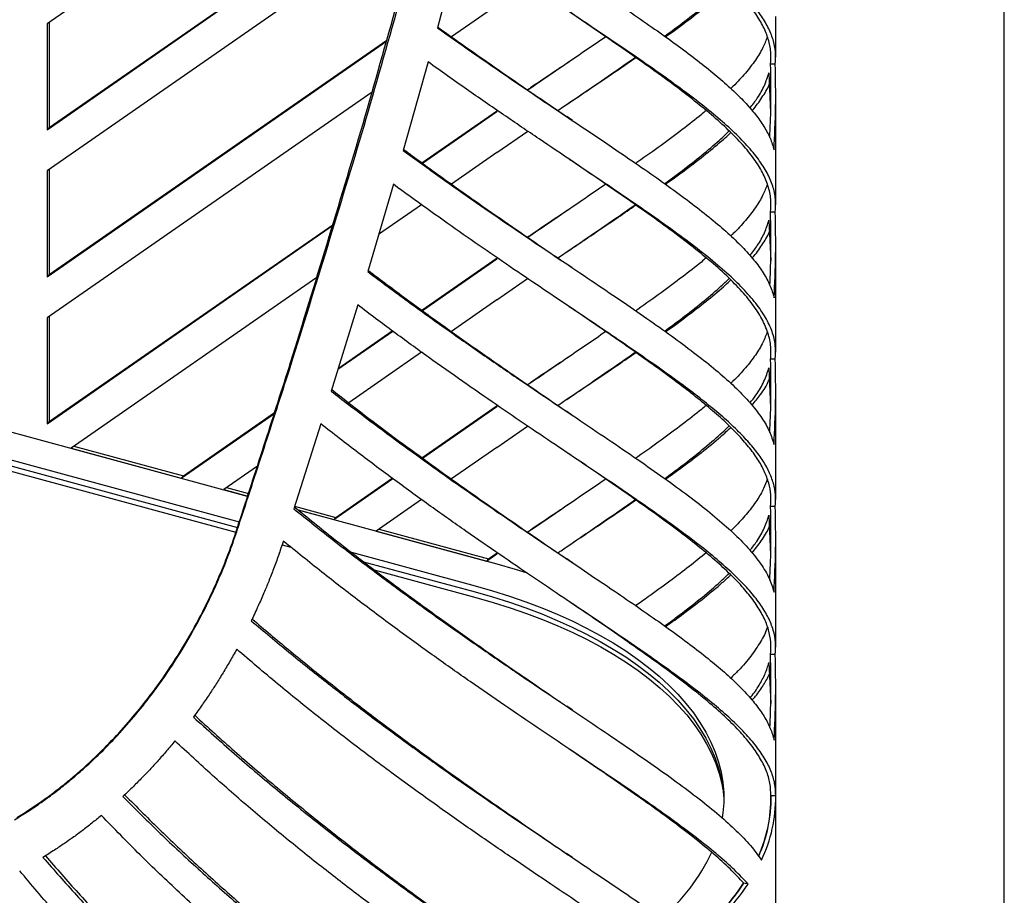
# Model space of a CAD drawing. Header units: millimetres. Extents: x 18 to 3605, y 16 to 2526.
# Tile 13 of 18: x 3190 to 3605, y 862 to 1232. Entities that reach past the tile are written whole.
import ezdxf

# ---------------------------------------------------------------- set-up
doc = ezdxf.new("R2010")
doc.units = ezdxf.units.MM
doc.header["$LTSCALE"] = 9
doc.layers.add('SCHIZZI', color=9, linetype='Continuous')

msp = doc.modelspace()

# ---------------------------------------------------------------- linework, layer by layer
for p, q in [((3380.44, 1354.47), (3201.45, 1230.15)), ((3201.45, 1185.44), (3365.81, 1299.56)), ((3202.38, 1186.35), (3365.89, 1299.88)), ((3359.99, 1278.22), (3201.45, 1168.1)), ((3376.25, 1266.32), (3366.17, 1228.45)), ((3391.23, 1237.87), (3372.18, 1224.64)), ((3201.45, 1230.15), (3201.45, 1185.44)), ((3202.38, 1230.8), (3202.38, 1186.35)), ((3508.96, 1216.01), (3508.96, 1233.27)), ((3201.45, 1123.39), (3344.68, 1222.84)), ((3202.38, 1124.3), (3344.77, 1223.17)), ((3362.22, 1214.03), (3351.73, 1176.65)), ((3506.11, 1209.46), (3506.82, 1192.61)), ((3508.79, 1213.12), (3506.79, 1213.08)), ((3338.6, 1201.31), (3201.45, 1106.05)), ((3508.96, 1183), (3508.96, 1201.21)), ((3420.74, 1196.07), (3423.16, 1197.71)), ((3359.65, 1171.45), (3391.48, 1193.55)), ((3359.84, 1171.32), (3391.23, 1193.11)), ((3391.67, 1193.42), (3391.23, 1193.11)), ((3423.19, 1189.32), (3420.77, 1190.95)), ((3202.38, 1186.35), (3201.45, 1185.44)), ((3391.23, 1175.82), (3404.28, 1184.82)), ((3508.86, 1183), (3508.85, 1173.39)), ((3391.23, 1175.82), (3372.06, 1162.51)), ((3508.85, 1173.39), (3508.83, 1171.05)), ((3201.45, 1168.1), (3201.45, 1123.39)), ((3202.38, 1168.75), (3202.38, 1124.3)), ((3508.96, 1153.78), (3508.96, 1171.05)), ((3347.63, 1162.4), (3336.78, 1125.53)), ((3359.49, 1153.78), (3341.39, 1141.2)), ((3506.11, 1147.23), (3506.84, 1130.03)), ((3508.76, 1150.65), (3506.76, 1150.61)), ((3201.45, 1061.34), (3321.93, 1145)), ((3202.38, 1062.25), (3322.03, 1145.33)), ((3420.74, 1133.84), (3423.16, 1135.48)), ((3508.96, 1120.78), (3508.96, 1137.77)), ((3359.66, 1109.24), (3391.47, 1131.33)), ((3359.84, 1109.1), (3391.23, 1130.9)), ((3391.66, 1131.19), (3391.23, 1130.9)), ((3422.95, 1127.26), (3420.76, 1128.74)), ((3202.38, 1124.3), (3201.45, 1123.39)), ((3315.25, 1123.05), (3211.59, 1051.05)), ((3391.23, 1113.59), (3404.27, 1122.59)), ((3508.86, 1120.78), (3508.85, 1111.17)), ((3286.07, 1030.67), (2992.57, 1110.44)), ((3332.54, 1111.48), (3321.36, 1075.14)), ((3391.23, 1113.59), (3372.07, 1100.28)), ((3508.85, 1111.17), (3508.83, 1108.84)), ((3201.45, 1106.05), (3201.45, 1061.34)), ((3202.38, 1106.7), (3202.38, 1062.25)), ((3508.96, 1091.55), (3508.96, 1108.84)), ((2983.24, 1101.33), (3282.59, 1019.97)), ((2983.24, 1098.76), (3281.81, 1017.61)), ((3324.2, 1084.36), (3347.32, 1100.41)), ((3324.3, 1084.69), (3347.14, 1100.55)), ((2983.56, 1096.46), (3281.13, 1015.58)), ((3359.5, 1091.55), (3328.76, 1070.2)), ((3506.11, 1085), (3506.82, 1068.16)), ((3508.79, 1088.66), (3506.79, 1088.62)), ((3508.96, 1058.55), (3508.96, 1076.76)), ((3420.74, 1071.62), (3423.16, 1073.26)), ((3359.64, 1047.02), (3391.45, 1069.1)), ((3359.83, 1046.88), (3391.23, 1068.69)), ((3391.64, 1068.97), (3391.23, 1068.69)), ((3258.04, 1038.43), (3297.37, 1065.73)), ((3258.98, 1039.34), (3297.48, 1066.07)), ((3422.97, 1065.03), (3420.76, 1066.53)), ((3423.18, 1064.89), (3422.97, 1065.03)), ((3202.38, 1062.25), (3201.45, 1061.34)), ((3317.01, 1061.29), (3305.56, 1025.5)), ((3391.23, 1051.37), (3404.27, 1060.36)), ((3508.86, 1058.55), (3508.85, 1048.95)), ((3212.79, 1051.89), (3258.98, 1039.34)), ((3391.23, 1051.37), (3372.08, 1038.06)), ((3211.59, 1051.05), (3258.04, 1038.43)), ((3508.85, 1048.95), (3508.84, 1046.62)), ((3290.19, 1043.41), (3275.99, 1033.55)), ((3508.96, 1029.33), (3508.96, 1046.62)), ((3258.98, 1039.34), (3258.04, 1038.43)), ((3322.44, 1020.92), (3347.32, 1038.2)), ((3323.37, 1021.83), (3347.13, 1038.33)), ((3275.99, 1033.55), (3286.11, 1030.8)), ((3277.19, 1034.39), (3286.45, 1031.87)), ((3305.91, 1026.58), (3323.37, 1021.83)), ((3359.5, 1029.33), (3340.38, 1016.05)), ((3508.79, 1026.44), (3506.79, 1026.4)), ((3307.27, 1025.05), (3322.44, 1020.92)), ((3391.45, 1002.04), (3307.52, 1024.84)), ((3506.11, 1022.78), (3506.82, 1005.94)), ((3323.37, 1021.83), (3322.44, 1020.92)), ((3340.38, 1016.05), (3386.84, 1003.42)), ((3341.58, 1016.89), (3387.77, 1004.33)), ((3508.96, 996.32), (3508.96, 1014.53)), ((3300.63, 1010.29), (3304.31, 1009.29)), ((3420.74, 1009.39), (3423.01, 1010.93)), ((3423.01, 1010.93), (3423.16, 1011.03)), ((3329.9, 1007.12), (3382.11, 992.93)), ((3386.84, 1003.42), (3391.23, 1006.47)), ((3387.77, 1004.33), (3391.44, 1006.88)), ((3391.64, 1006.75), (3391.23, 1006.47)), ((3335.05, 1003.14), (3382.11, 990.35)), ((3387.77, 1004.33), (3386.84, 1003.42)), ((3423.18, 1002.67), (3420.76, 1004.31)), ((3339.49, 999.73), (3382.43, 988.05)), ((3508.86, 996.32), (3508.85, 986.73)), ((3508.85, 986.73), (3508.8, 984.4)), ((3508.96, 967.1), (3508.96, 984.4)), ((3506.11, 960.55), (3506.84, 943.36)), ((3508.76, 963.97), (3506.76, 963.93)), ((3508.96, 934.09), (3508.96, 951.09)), ((3423, 940.58), (3420.76, 942.1)), ((3423.19, 940.45), (3423, 940.58)), ((3508.86, 934.09), (3508.85, 924.52)), ((3508.85, 924.52), (3508.84, 922.2)), ((3508.96, 904.87), (3508.96, 922.2)), ((3508.95, 904.29), (3506.95, 904.28)), ((3508.96, 669.73), (3508.96, 903.38)), ((3423.19, 878.24), (3420.77, 879.88)), ((3497.32, 867.1), (3495.43, 867.43))]:
    msp.add_line(p, q)
at = {"flags": 128}
for points in [[(3404.23, 998.27), (3399.08, 999.86), (3391.45, 1002.04)], [(3382.11, 992.93), (3389.42, 990.84), (3396.54, 988.59), (3403.47, 986.19), (3410.2, 983.64), (3416.71, 980.95), (3423, 978.12), (3429.05, 975.15), (3434.84, 972.05), (3440.38, 968.83), (3445.64, 965.49), (3450.63, 962.03), (3455.32, 958.48), (3459.72, 954.82), (3463.81, 951.07), (3467.6, 947.23), (3471.06, 943.32), (3474.19, 939.33), (3477, 935.28), (3479.46, 931.17), (3481.59, 927.01), (3483.37, 922.8), (3484.8, 918.57), (3485.89, 914.3), (3486.62, 910.01), (3486.99, 905.72), (3487.02, 901.41), (3486.68, 897.12), (3486.4, 895.05)], [(3382.11, 990.35), (3389.42, 988.27), (3396.54, 986.02), (3403.47, 983.62), (3410.2, 981.07), (3416.71, 978.38), (3423, 975.54), (3429.05, 972.58), (3434.84, 969.48), (3440.38, 966.26), (3445.64, 962.92), (3450.63, 959.46), (3455.32, 955.91), (3459.72, 952.25), (3463.81, 948.5), (3467.6, 944.66), (3471.06, 940.75), (3474.19, 936.76), (3477, 932.71), (3479.46, 928.6), (3481.59, 924.44), (3483.37, 920.23), (3484.8, 915.99), (3485.89, 911.73), (3486.62, 907.44), (3486.99, 903.14), (3487.03, 902.01)], [(3382.43, 988.05), (3389.74, 985.97), (3396.86, 983.72), (3403.79, 981.32), (3410.52, 978.77), (3417.04, 976.08), (3423.32, 973.24), (3429.37, 970.28), (3435.16, 967.18), (3440.7, 963.96), (3445.96, 960.62), (3450.95, 957.16), (3455.64, 953.61), (3460.04, 949.95), (3464.14, 946.2), (3467.92, 942.36), (3471.38, 938.45), (3474.51, 934.46), (3477.32, 930.41), (3479.78, 926.3), (3481.91, 922.14), (3483.69, 917.93), (3485.12, 913.69), (3486.21, 909.43), (3486.69, 906.82)]]:
    msp.add_lwpolyline(points, dxfattribs=at)
for centre, radius, start, end in [((3446, 903.69), 60.96, 336.0898, 0.5585), ((3446.56, 903.51), 60.48, 335.9575, 0.7285), ((3447.13, 903.72), 61.83, 334.6201, 0.5253), ((3406.64, 916.05), 83.33, 310.4216, 334.7573), ((3406.26, 928), 107.79, 308.3583, 325.8108), ((3406.62, 927.74), 107.46, 308.3325, 325.8624), ((3407.1, 928.42), 109.09, 308.0832, 325.7988)]:
    msp.add_arc(centre, radius, start, end)
for points in [[(3508.79, 1213.12), (3508.89, 1214.84), (3509.09, 1218.28), (3507.98, 1223.46), (3505.86, 1228.69), (3502.62, 1234.03), (3498.32, 1239.5), (3492.97, 1245.15), (3486.58, 1251.01), (3479.21, 1257.12), (3470.88, 1263.52), (3461.64, 1270.25), (3451.53, 1277.33), (3440.61, 1284.79), (3428.92, 1292.67), (3416.53, 1300.99), (3403.53, 1309.75), (3394.39, 1316), (3389.82, 1319.12)], [(3334.83, 1187.95), (3339.68, 1205), (3349.37, 1239.1), (3358.79, 1273.71), (3363.5, 1291.01)], [(3335.24, 1186.94), (3340.14, 1204), (3349.92, 1238.11), (3359.42, 1272.73), (3364.18, 1290.04)], [(3380.01, 1280.92), (3384.4, 1277.88), (3393.19, 1271.79), (3405.81, 1263.23), (3417.95, 1255.05), (3429.51, 1247.29), (3440.45, 1239.92), (3450.72, 1232.91), (3460.28, 1226.23), (3469.09, 1219.88), (3477.09, 1213.81), (3484.27, 1208.01), (3490.59, 1202.43), (3496.02, 1197.06), (3500.53, 1191.86), (3504.1, 1186.79), (3506.78, 1181.83), (3507.75, 1178.58), (3508.24, 1176.96)], [(3508.76, 1150.65), (3508.87, 1152.48), (3509.11, 1156.14), (3507.87, 1161.65), (3505.49, 1167.22), (3501.85, 1172.91), (3497, 1178.77), (3490.98, 1184.84), (3483.8, 1191.16), (3475.52, 1197.79), (3466.19, 1204.76), (3455.84, 1212.11), (3444.55, 1219.88), (3432.38, 1228.11), (3419.4, 1236.83), (3405.67, 1246.08), (3391.31, 1255.83), (3381.27, 1262.82), (3376.25, 1266.32)], [(3366.17, 1228.45), (3371, 1225.04), (3380.65, 1218.21), (3394.58, 1208.64), (3408, 1199.52), (3420.82, 1190.9), (3432.98, 1182.74), (3444.42, 1175), (3455.08, 1167.67), (3464.9, 1160.72), (3473.84, 1154.11), (3481.85, 1147.81), (3488.89, 1141.79), (3494.92, 1136), (3499.93, 1130.42), (3503.85, 1125), (3506.77, 1119.7), (3507.79, 1116.24), (3508.3, 1114.5)], [(3508.79, 1088.66), (3508.88, 1090.59), (3509.08, 1094.45), (3507.61, 1100.26), (3504.86, 1106.15), (3500.72, 1112.18), (3495.26, 1118.42), (3488.49, 1124.9), (3480.46, 1131.69), (3471.22, 1138.83), (3460.84, 1146.37), (3449.37, 1154.37), (3436.89, 1162.85), (3423.48, 1171.87), (3409.22, 1181.45), (3394.2, 1191.64), (3378.56, 1202.41), (3367.67, 1210.15), (3362.22, 1214.03)], [(3508.24, 1176.96), (3508.53, 1182.98), (3509.11, 1195.03), (3508.89, 1207.09), (3508.79, 1213.12)], [(3304.24, 1087.16), (3309.38, 1103.82), (3319.65, 1137.13), (3329.77, 1171.01), (3334.83, 1187.95)], [(3304.37, 1086.13), (3309.56, 1102.79), (3319.92, 1136.11), (3330.14, 1170), (3335.24, 1186.94)], [(3351.73, 1176.65), (3356.97, 1172.85), (3367.44, 1165.27), (3382.62, 1154.65), (3397.29, 1144.57), (3411.35, 1135.05), (3424.73, 1126.07), (3437.35, 1117.58), (3449.13, 1109.58), (3460.01, 1102.01), (3469.92, 1094.84), (3478.82, 1088.04), (3486.65, 1081.56), (3493.37, 1075.37), (3498.94, 1069.41), (3503.3, 1063.65), (3506.55, 1058.03), (3507.68, 1054.36), (3508.24, 1052.52)], [(3508.79, 1026.44), (3508.89, 1028.06), (3509.09, 1031.32), (3508.13, 1036.21), (3506.26, 1041.15), (3503.4, 1046.18), (3499.58, 1051.31), (3494.81, 1056.6), (3489.11, 1062.07), (3482.52, 1067.75), (3475.06, 1073.68), (3466.76, 1079.88), (3457.66, 1086.37), (3447.81, 1093.2), (3437.24, 1100.38), (3426.01, 1107.94), (3414.16, 1115.9), (3401.76, 1124.27), (3388.85, 1133.09), (3375.49, 1142.37), (3361.76, 1152.08), (3352.34, 1158.96), (3347.63, 1162.4)], [(3508.3, 1114.5), (3508.57, 1120.53), (3509.13, 1132.57), (3508.88, 1144.63), (3508.76, 1150.65)], [(3336.78, 1125.53), (3342.43, 1121.32), (3353.73, 1112.89), (3370.2, 1101.12), (3386.18, 1089.96), (3401.55, 1079.46), (3416.21, 1069.57), (3430.07, 1060.27), (3443.04, 1051.52), (3455.04, 1043.28), (3466, 1035.51), (3475.84, 1028.17), (3484.5, 1021.21), (3491.92, 1014.58), (3498.07, 1008.22), (3502.88, 1002.1), (3506.43, 996.13), (3507.64, 992.25), (3508.24, 990.3)], [(3508.76, 963.97), (3508.87, 965.69), (3509.11, 969.12), (3508.06, 974.29), (3506, 979.51), (3502.83, 984.82), (3498.6, 990.27), (3493.31, 995.9), (3487.01, 1001.73), (3479.71, 1007.82), (3471.46, 1014.18), (3462.3, 1020.87), (3452.27, 1027.91), (3441.43, 1035.32), (3429.82, 1043.15), (3417.51, 1051.42), (3404.57, 1060.14), (3391.04, 1069.35), (3377.01, 1079.07), (3362.54, 1089.31), (3347.71, 1100.05), (3337.6, 1107.67), (3332.54, 1111.48)], [(3282.99, 1020.34), (3286.56, 1031.24), (3293.69, 1053.03), (3300.81, 1075.1), (3304.37, 1086.13)], [(3283.06, 1021.37), (3286.59, 1032.27), (3293.66, 1054.06), (3300.71, 1076.13), (3304.24, 1087.16)], [(3508.24, 1052.52), (3508.53, 1058.54), (3509.11, 1070.59), (3508.89, 1082.64), (3508.79, 1088.66)], [(3321.36, 1075.14), (3326.22, 1071.39), (3335.94, 1063.87), (3350.27, 1053.24), (3364.34, 1043.06), (3378.07, 1033.38), (3391.4, 1024.17), (3404.26, 1015.41), (3416.61, 1007.09), (3428.38, 999.19), (3439.52, 991.68), (3449.98, 984.55), (3459.71, 977.78), (3468.67, 971.32), (3476.81, 965.17), (3484.11, 959.28), (3490.52, 953.63), (3496.02, 948.19), (3500.59, 942.92), (3504.18, 937.8), (3506.87, 932.78), (3507.82, 929.49), (3508.3, 927.85)], [(3508.95, 904.29), (3508.88, 906.05), (3508.75, 909.57), (3507.07, 914.9), (3504.33, 920.3), (3500.44, 925.83), (3495.43, 931.53), (3489.34, 937.43), (3482.19, 943.58), (3474.03, 950.02), (3464.89, 956.78), (3454.83, 963.91), (3443.89, 971.42), (3432.14, 979.36), (3419.64, 987.76), (3406.46, 996.64), (3392.65, 1006.02), (3378.3, 1015.93), (3363.49, 1026.39), (3348.29, 1037.42), (3332.78, 1048.98), (3322.27, 1057.18), (3317.01, 1061.29)], [(3508.24, 990.3), (3508.53, 996.32), (3509.11, 1008.36), (3508.89, 1020.41), (3508.79, 1026.44)], [(3305.56, 1025.5), (3311.31, 1020.89), (3322.81, 1011.68), (3339.83, 998.74), (3356.54, 986.44), (3372.83, 974.82), (3388.61, 963.85), (3403.77, 953.52), (3418.22, 943.79), (3431.86, 934.63), (3444.62, 926.01), (3456.41, 917.89), (3467.17, 910.23), (3476.81, 902.98), (3485.29, 896.1), (3492.52, 889.55), (3498.59, 883.26), (3501.52, 879.23), (3502.99, 877.22)], [(3497.32, 867.1), (3495.46, 869.07), (3491.74, 873.02), (3484.73, 879.24), (3476.72, 885.73), (3467.65, 892.55), (3457.61, 899.74), (3446.63, 907.33), (3434.78, 915.36), (3422.13, 923.86), (3408.75, 932.86), (3394.7, 942.39), (3380.08, 952.46), (3364.96, 963.11), (3349.41, 974.35), (3333.54, 986.2), (3317.43, 998.62), (3306.58, 1007.42), (3301.16, 1011.82)], [(3287.65, 978.18), (3292.93, 973.74), (3303.48, 964.87), (3319.24, 952.3), (3334.85, 940.27), (3350.22, 928.83), (3365.28, 917.96), (3379.95, 907.64), (3394.14, 897.85), (3407.8, 888.59), (3420.83, 879.82), (3433.19, 871.52), (3444.8, 863.67), (3455.58, 856.24), (3465.57, 849.18), (3471.44, 844.76), (3474.38, 842.55)], [(3462.56, 833.96), (3458.91, 836.54), (3451.62, 841.7), (3439.38, 850.03), (3426.3, 858.84), (3412.34, 868.21), (3397.63, 878.16), (3382.25, 888.73), (3366.29, 899.93), (3349.86, 911.79), (3333.06, 924.32), (3315.99, 937.55), (3298.76, 951.43), (3287.24, 961.28), (3281.48, 966.2)], [(3508.3, 927.85), (3508.57, 933.87), (3509.13, 945.9), (3508.88, 957.95), (3508.76, 963.97)], [(3263.22, 937.55), (3268.95, 932.38), (3280.4, 922.05), (3297.68, 907.44), (3314.9, 893.48), (3331.97, 880.23), (3348.78, 867.67), (3365.22, 855.78), (3381.2, 844.55), (3396.59, 833.96), (3411.39, 823.95), (3420.6, 817.76), (3425.21, 814.67)], [(3408.55, 808.56), (3404, 811.63), (3394.91, 817.79), (3380.55, 827.69), (3365.75, 838.1), (3350.53, 849.08), (3334.99, 860.64), (3319.21, 872.8), (3303.28, 885.54), (3287.27, 898.9), (3271.27, 912.82), (3260.7, 922.6), (3255.42, 927.49)], [(3233.42, 904.03), (3238.67, 898.8), (3249.15, 888.35), (3265.18, 873.43), (3281.32, 859.08), (3297.52, 845.36), (3313.67, 832.25), (3329.69, 819.77), (3345.52, 807.85), (3355.8, 800.4), (3360.94, 796.68)], [(3341.31, 793.73), (3335.8, 797.89), (3324.77, 806.21), (3307.95, 819.52), (3291.04, 833.46), (3274.11, 848.08), (3257.29, 863.38), (3240.63, 879.31), (3229.8, 890.48), (3224.38, 896.06)], [(3199.73, 878.33), (3204.42, 872.98), (3213.8, 862.28), (3228.36, 846.87), (3243.18, 831.96), (3258.25, 817.6), (3273.46, 803.75), (3283.66, 794.98), (3288.76, 790.59)], [(3268.34, 791.14), (3262.9, 796.12), (3252.01, 806.09), (3235.91, 821.84), (3220.13, 838.17), (3204.7, 855.07), (3194.83, 866.83), (3189.9, 872.71)]]:
    msp.add_open_spline(points, degree=3)
for points, knots in [([(3506.79, 1213.08), (3506.89, 1214.82), (3507.08, 1218.31), (3505.99, 1223.56), (3503.89, 1228.87), (3500.68, 1234.28), (3496.42, 1239.82), (3491.11, 1245.53), (3484.79, 1251.46), (3477.48, 1257.64), (3469.23, 1264.11), (3460.07, 1270.89), (3450.06, 1278.02), (3439.21, 1285.55), (3429.78, 1292.01), (3423.75, 1296.12), (3421.83, 1297.43)], [0, 0, 0, 0, 0.074264, 0.148529, 0.222793, 0.297057, 0.371322, 0.445586, 0.51985, 0.594115, 0.668379, 0.742643, 0.816908, 0.891172, 0.965436, 1, 1, 1, 1]), ([(3462.09, 1224.89), (3465, 1227.04), (3470.98, 1231.46), (3478.84, 1237.74), (3485.06, 1243), (3488.17, 1246.05), (3489.28, 1247.13)], [0, 0, 0, 0, 0.270692, 0.556011, 0.84133, 1, 1, 1, 1]), ([(3462.45, 1224.63), (3462.7, 1224.81), (3466.29, 1227.34), (3472.41, 1231.88), (3480.6, 1238.26), (3486.44, 1243.09), (3489.22, 1245.75), (3489.98, 1246.47)], [0, 0, 0, 0, 0.022291, 0.31213, 0.601968, 0.891806, 1, 1, 1, 1]), ([(3506.76, 1150.61), (3506.87, 1152.47), (3507.11, 1156.18), (3505.88, 1161.76), (3503.52, 1167.41), (3499.91, 1173.18), (3495.11, 1179.11), (3489.14, 1185.25), (3482.03, 1191.64), (3473.83, 1198.34), (3464.58, 1205.37), (3454.33, 1212.78), (3443.12, 1220.63), (3432.32, 1228.05), (3424.93, 1233.09), (3421.87, 1235.18)], [0, 0, 0, 0, 0.078699, 0.157398, 0.236098, 0.314797, 0.393496, 0.472195, 0.550894, 0.629594, 0.708293, 0.786992, 0.865691, 0.94439, 1, 1, 1, 1]), ([(3366.27, 1228.84), (3370.79, 1225.62), (3380.08, 1218.97), (3393.63, 1209.54), (3406.88, 1200.42), (3415.94, 1194.25), (3420.36, 1191.23), (3420.78, 1190.94)], [0, 0, 0, 0, 0.233123, 0.480121, 0.72712, 0.974118, 1, 1, 1, 1]), ([(3437.24, 1224.65), (3434.5, 1222.77), (3428.04, 1218.33), (3417, 1210.81), (3408.75, 1205.2), (3404.36, 1202.17), (3404.36, 1202.17)], [0, 0, 0, 0, 0.269233, 0.634444, 0.999654, 1, 1, 1, 1]), ([(3505.41, 1224.61), (3504.85, 1223.11), (3503.64, 1219.88), (3500.53, 1214.81), (3496.26, 1209.35), (3492.71, 1205.37), (3490.32, 1203.14), (3490.01, 1202.85)], [0, 0, 0, 0, 0.215069, 0.464463, 0.713857, 0.963252, 1, 1, 1, 1]), ([(3421.86, 1214.13), (3420.62, 1213.29), (3415.37, 1209.77), (3409.46, 1205.8), (3404.64, 1202.52), (3404.25, 1202.25)], [0, 0, 0, 0, 0.2212354, 0.9362722, 1, 1, 1, 1]), ([(3417, 1193.52), (3417.15, 1193.62), (3421.57, 1196.64), (3429.66, 1202.15), (3440.51, 1209.58), (3446.85, 1214.02), (3449.68, 1216)], [0, 0, 0, 0, 0.011961, 0.364119, 0.716278, 1, 1, 1, 1]), ([(3423, 1197.61), (3425.65, 1199.39), (3432.43, 1203.95), (3441.44, 1210.02), (3447.45, 1214.16), (3449.91, 1215.85)], [0, 0, 0, 0, 0.275403, 0.7041, 1, 1, 1, 1]), ([(3498.08, 1194.53), (3499.17, 1195.94), (3501.67, 1199.21), (3504.4, 1204.16), (3505.54, 1207.69), (3506.11, 1209.46)], [0, 0, 0, 0, 0.276448, 0.638224, 1, 1, 1, 1]), ([(3506.43, 1182.11), (3506.63, 1186.43), (3507.11, 1196.75), (3506.91, 1207.07), (3506.79, 1213.08)], [0, 0, 0, 0, 0.418075, 1, 1, 1, 1]), ([(3498.99, 1193.48), (3499, 1193.5), (3500.74, 1195.39), (3503.15, 1198.99), (3505.58, 1202.7), (3506.26, 1204.57), (3506.31, 1204.7)], [0, 0, 0, 0, 0.004116, 0.484317, 0.964519, 1, 1, 1, 1]), ([(3479.6, 1193.53), (3478.93, 1192.96), (3475.91, 1190.38), (3469.62, 1185.51), (3460.66, 1178.85), (3454.02, 1174.08), (3450.19, 1171.42), (3449.89, 1171.21)], [0, 0, 0, 0, 0.084366, 0.381233, 0.678101, 0.974969, 1, 1, 1, 1]), ([(3462.1, 1162.66), (3465.01, 1164.81), (3470.98, 1169.23), (3478.84, 1175.51), (3485.07, 1180.78), (3488.18, 1183.83), (3489.3, 1184.93)], [0, 0, 0, 0, 0.270273, 0.555305, 0.840336, 1, 1, 1, 1]), ([(3462.46, 1162.41), (3462.71, 1162.59), (3466.29, 1165.11), (3472.41, 1169.65), (3480.6, 1176.03), (3486.44, 1180.86), (3489.22, 1183.52), (3489.97, 1184.24)], [0, 0, 0, 0, 0.022065, 0.312073, 0.602081, 0.892089, 1, 1, 1, 1]), ([(3351.87, 1177.13), (3356.82, 1173.5), (3366.96, 1166.07), (3381.77, 1155.58), (3396.3, 1145.47), (3409.37, 1136.51), (3417.24, 1131.14), (3420.75, 1128.76)], [0, 0, 0, 0, 0.200757, 0.411005, 0.621253, 0.831502, 1, 1, 1, 1]), ([(3506.79, 1088.62), (3506.88, 1090.58), (3507.08, 1094.49), (3505.62, 1100.38), (3502.9, 1106.35), (3498.8, 1112.47), (3493.38, 1118.78), (3486.68, 1125.34), (3478.72, 1132.2), (3469.57, 1139.41), (3459.27, 1147.02), (3447.93, 1155.06), (3435.49, 1163.66), (3426.72, 1169.64), (3421.91, 1172.92), (3421.8, 1173)], [0, 0, 0, 0, 0.083176, 0.166352, 0.249528, 0.332703, 0.415879, 0.499055, 0.582231, 0.665407, 0.748583, 0.831758, 0.914934, 0.99811, 1, 1, 1, 1]), ([(3437.23, 1162.43), (3434.5, 1160.55), (3428.05, 1156.12), (3417.01, 1148.6), (3408.76, 1142.99), (3404.37, 1139.96), (3404.36, 1139.96)], [0, 0, 0, 0, 0.26868, 0.634153, 0.999626, 1, 1, 1, 1]), ([(3505.42, 1162.42), (3504.86, 1160.91), (3503.64, 1157.67), (3500.53, 1152.59), (3496.26, 1147.13), (3492.7, 1143.15), (3490.3, 1140.91), (3489.99, 1140.61)], [0, 0, 0, 0, 0.215884, 0.464756, 0.713629, 0.962501, 1, 1, 1, 1]), ([(3421.86, 1151.91), (3420.63, 1151.08), (3415.38, 1147.55), (3409.47, 1143.59), (3404.64, 1140.31), (3404.25, 1140.04)], [0, 0, 0, 0, 0.220771, 0.936198, 1, 1, 1, 1]), ([(3417.01, 1131.3), (3417.15, 1131.4), (3421.57, 1134.42), (3429.66, 1139.93), (3440.51, 1147.35), (3446.85, 1151.8), (3449.68, 1153.78)], [0, 0, 0, 0, 0.0116533, 0.3638644, 0.7160755, 1, 1, 1, 1]), ([(3423, 1135.38), (3425.65, 1137.16), (3432.43, 1141.72), (3441.44, 1147.79), (3447.45, 1151.93), (3449.91, 1153.62)], [0, 0, 0, 0, 0.275399, 0.704017, 1, 1, 1, 1]), ([(3498.09, 1132.31), (3499.17, 1133.72), (3501.67, 1136.98), (3504.4, 1141.94), (3505.54, 1145.47), (3506.11, 1147.23)], [0, 0, 0, 0, 0.2762111, 0.6381056, 1, 1, 1, 1]), ([(3506.48, 1119.82), (3506.67, 1124.08), (3507.12, 1134.34), (3506.89, 1144.6), (3506.76, 1150.61)], [0, 0, 0, 0, 0.414992, 1, 1, 1, 1]), ([(3499.01, 1131.28), (3499.01, 1131.29), (3500.75, 1133.17), (3503.15, 1136.76), (3505.58, 1140.47), (3506.26, 1142.35), (3506.31, 1142.47)], [0, 0, 0, 0, 0.002366, 0.483409, 0.964452, 1, 1, 1, 1]), ([(3479.6, 1131.32), (3478.93, 1130.75), (3475.91, 1128.16), (3469.61, 1123.3), (3460.66, 1116.64), (3454.02, 1111.87), (3450.2, 1109.21), (3449.9, 1109)], [0, 0, 0, 0, 0.084555, 0.381457, 0.67836, 0.975262, 1, 1, 1, 1]), ([(3336.94, 1126.1), (3342.34, 1122.03), (3353.34, 1113.73), (3369.47, 1102.08), (3385.31, 1090.88), (3400.5, 1080.37), (3412.33, 1072.28), (3418.77, 1067.89), (3420.67, 1066.59)], [0, 0, 0, 0, 0.179186, 0.364962, 0.550738, 0.736514, 0.92229, 1, 1, 1, 1]), ([(3462.1, 1100.44), (3465.01, 1102.59), (3470.98, 1107.01), (3478.84, 1113.29), (3485.05, 1118.54), (3488.15, 1121.58), (3489.25, 1122.66)], [0, 0, 0, 0, 0.270745, 0.556473, 0.842201, 1, 1, 1, 1]), ([(3462.46, 1100.18), (3462.71, 1100.36), (3466.29, 1102.89), (3472.41, 1107.43), (3480.6, 1113.8), (3486.43, 1118.62), (3489.2, 1121.27), (3489.94, 1121.98)], [0, 0, 0, 0, 0.022028, 0.312482, 0.602936, 0.89339, 1, 1, 1, 1]), ([(3506.79, 1026.4), (3506.89, 1028.05), (3507.08, 1031.35), (3506.14, 1036.31), (3504.29, 1041.32), (3501.45, 1046.41), (3497.66, 1051.62), (3492.94, 1056.97), (3487.29, 1062.5), (3480.76, 1068.24), (3473.37, 1074.23), (3465.14, 1080.48), (3456.13, 1087.04), (3446.37, 1093.91), (3435.87, 1101.17), (3427.66, 1106.77), (3422.79, 1110.1), (3421.84, 1110.74)], [0, 0, 0, 0, 0.07022, 0.14044, 0.21066, 0.28088, 0.351099, 0.421319, 0.491539, 0.561759, 0.631979, 0.702199, 0.772419, 0.842639, 0.912859, 0.983078, 1, 1, 1, 1]), ([(3437.23, 1100.21), (3434.5, 1098.33), (3428.04, 1093.9), (3417.01, 1086.39), (3408.75, 1080.77), (3404.37, 1077.75), (3404.36, 1077.74)], [0, 0, 0, 0, 0.26854, 0.63405, 0.99956, 1, 1, 1, 1]), ([(3505.44, 1100.26), (3504.87, 1098.73), (3503.65, 1095.47), (3500.53, 1090.37), (3496.26, 1084.91), (3492.69, 1080.92), (3490.29, 1078.68), (3489.97, 1078.38)], [0, 0, 0, 0, 0.217842, 0.465854, 0.713866, 0.961878, 1, 1, 1, 1]), ([(3421.86, 1089.7), (3420.63, 1088.87), (3415.38, 1085.34), (3409.47, 1081.38), (3404.64, 1078.09), (3404.25, 1077.82)], [0, 0, 0, 0, 0.220843, 0.936076, 1, 1, 1, 1]), ([(3417.02, 1069.08), (3417.16, 1069.18), (3421.57, 1072.19), (3429.66, 1077.7), (3440.51, 1085.13), (3446.85, 1089.57), (3449.68, 1091.55)], [0, 0, 0, 0, 0.011499, 0.363785, 0.716071, 1, 1, 1, 1]), ([(3423, 1073.15), (3425.65, 1074.94), (3432.43, 1079.49), (3441.44, 1085.56), (3447.45, 1089.7), (3449.91, 1091.39)], [0, 0, 0, 0, 0.275376, 0.70403, 1, 1, 1, 1]), ([(3498.09, 1070.14), (3498.95, 1071.23), (3501.42, 1074.33), (3504.22, 1079.26), (3505.48, 1083.09), (3506.11, 1085)], [0, 0, 0, 0, 0.211458, 0.605729, 1, 1, 1, 1]), ([(3506.43, 1057.64), (3506.63, 1061.97), (3507.11, 1072.29), (3506.91, 1082.62), (3506.79, 1088.62)], [0, 0, 0, 0, 0.418639, 1, 1, 1, 1]), ([(3498.98, 1069.13), (3500.2, 1070.64), (3503.05, 1074.13), (3505.39, 1077.83), (3506.19, 1080.03), (3506.3, 1080.34)], [0, 0, 0, 0, 0.393559, 0.914703, 1, 1, 1, 1]), ([(3321.56, 1075.79), (3326.21, 1072.15), (3335.68, 1064.76), (3349.72, 1054.23), (3363.66, 1044.03), (3377.26, 1034.33), (3390.48, 1025.08), (3403.2, 1016.3), (3413.31, 1009.39), (3418.94, 1005.56), (3420.71, 1004.35)], [0, 0, 0, 0, 0.130143, 0.264818, 0.399493, 0.534167, 0.668842, 0.803517, 0.938192, 1, 1, 1, 1]), ([(3479.6, 1069.11), (3478.93, 1068.53), (3475.91, 1065.94), (3469.61, 1061.08), (3460.65, 1054.42), (3454.01, 1049.65), (3450.19, 1046.99), (3449.89, 1046.78)], [0, 0, 0, 0, 0.084657, 0.381433, 0.678209, 0.974985, 1, 1, 1, 1]), ([(3462.09, 1038.23), (3463.22, 1039.05), (3467.84, 1042.39), (3474.88, 1047.86), (3482.96, 1054.45), (3487.27, 1058.51), (3489.3, 1060.42)], [0, 0, 0, 0, 0.100785, 0.411536, 0.722287, 1, 1, 1, 1]), ([(3462.44, 1037.97), (3464.01, 1039.08), (3469.1, 1042.7), (3476.59, 1048.4), (3484.3, 1054.55), (3488.28, 1058.22), (3489.96, 1059.77)], [0, 0, 0, 0, 0.139373, 0.45473, 0.770087, 1, 1, 1, 1]), ([(3506.76, 963.93), (3506.87, 965.67), (3507.11, 969.15), (3506.07, 974.39), (3504.03, 979.68), (3500.88, 985.07), (3496.69, 990.59), (3491.45, 996.28), (3485.21, 1002.18), (3477.98, 1008.33), (3469.8, 1014.76), (3460.72, 1021.51), (3450.79, 1028.6), (3440.02, 1036.08), (3430.37, 1042.7), (3424.07, 1047), (3421.86, 1048.5)], [0, 0, 0, 0, 0.07386, 0.147719, 0.221579, 0.295438, 0.369298, 0.443157, 0.517017, 0.590876, 0.664736, 0.738595, 0.812455, 0.886314, 0.960174, 1, 1, 1, 1]), ([(3437.22, 1037.99), (3434.49, 1036.11), (3428.04, 1031.69), (3417.01, 1024.17), (3408.75, 1018.56), (3404.36, 1015.53), (3404.36, 1015.52)], [0, 0, 0, 0, 0.2683095, 0.6338585, 0.9994074, 1, 1, 1, 1]), ([(3505.38, 1037.95), (3504.92, 1036.66), (3503.87, 1033.71), (3501.09, 1029.01), (3497.19, 1023.79), (3493.46, 1019.54), (3490.74, 1016.93), (3489.96, 1016.19)], [0, 0, 0, 0, 0.1850247, 0.4245965, 0.6641682, 0.90374, 1, 1, 1, 1]), ([(3421.87, 1027.49), (3420.63, 1026.65), (3415.38, 1023.13), (3409.46, 1019.16), (3404.64, 1015.87), (3404.24, 1015.6)], [0, 0, 0, 0, 0.220888, 0.935802, 1, 1, 1, 1]), ([(3417.03, 1006.86), (3417.48, 1007.17), (3422.56, 1010.64), (3431.54, 1016.76), (3442.04, 1023.95), (3447.73, 1027.96), (3449.68, 1029.34)], [0, 0, 0, 0, 0.0371973, 0.4186973, 0.8001974, 1, 1, 1, 1]), ([(3423.01, 1010.93), (3426.3, 1013.14), (3434.04, 1018.34), (3443, 1024.38), (3448.34, 1028.09), (3449.91, 1029.18)], [0, 0, 0, 0, 0.343251, 0.807265, 1, 1, 1, 1]), ([(3506.43, 995.35), (3506.63, 999.69), (3507.11, 1010.04), (3506.91, 1020.39), (3506.79, 1026.4)], [0, 0, 0, 0, 0.420131, 1, 1, 1, 1]), ([(3305.8, 1026.23), (3311.37, 1021.72), (3322.64, 1012.6), (3339.37, 999.74), (3355.93, 987.42), (3372.07, 975.78), (3387.72, 964.77), (3402.69, 954.43), (3413.71, 946.9), (3419.44, 943), (3420.69, 942.14)], [0, 0, 0, 0, 0.134755, 0.27254, 0.410325, 0.548109, 0.685894, 0.823679, 0.961463, 1, 1, 1, 1]), ([(3498.11, 1007.92), (3499.09, 1009.18), (3501.57, 1012.35), (3504.32, 1017.29), (3505.51, 1020.95), (3506.11, 1022.78)], [0, 0, 0, 0, 0.2457584, 0.6228792, 1, 1, 1, 1]), ([(3187.75, 894.22), (3189.63, 895.39), (3193.19, 897.63), (3198.26, 901.02), (3203.06, 904.45), (3207.77, 908.07), (3212.56, 911.99), (3217.3, 916.12), (3223.23, 921.61), (3230.24, 928.67), (3238.12, 937.53), (3246.26, 947.73), (3254.47, 959.37), (3262.51, 972.55), (3268.73, 984.39), (3273.42, 994.55), (3276.88, 1002.84), (3280.07, 1011.41), (3281.99, 1017.28), (3282.99, 1020.34)], [0, 0, 0, 0, 0.0446461, 0.0849944, 0.1210598, 0.1605268, 0.2006187, 0.2405131, 0.280529, 0.3539061, 0.4272139, 0.5005845, 0.593904, 0.687098, 0.7803549, 0.8352672, 0.8888701, 0.9419847, 1, 1, 1, 1]), ([(3188.69, 895.13), (3190.54, 896.31), (3194.07, 898.55), (3199.1, 901.96), (3203.85, 905.39), (3208.52, 909.03), (3213.27, 912.96), (3217.96, 917.09), (3223.84, 922.59), (3230.78, 929.67), (3238.59, 938.53), (3246.66, 948.74), (3254.79, 960.39), (3262.76, 973.57), (3268.92, 985.41), (3273.57, 995.58), (3277, 1003.86), (3280.16, 1012.44), (3282.06, 1018.3), (3283.06, 1021.37)], [0, 0, 0, 0, 0.044544, 0.084806, 0.120802, 0.160202, 0.200234, 0.240077, 0.280049, 0.353368, 0.426645, 0.500012, 0.593362, 0.686625, 0.779987, 0.834977, 0.888665, 0.941874, 1, 1, 1, 1]), ([(3498.97, 1006.83), (3500.32, 1008.53), (3503.18, 1012.13), (3505.5, 1015.84), (3506.23, 1017.85), (3506.31, 1018.06)], [0, 0, 0, 0, 0.445248, 0.942727, 1, 1, 1, 1]), ([(3301.16, 1011.82), (3300.48, 1009.82), (3299.17, 1005.9), (3297.1, 1000.22), (3295.07, 994.95), (3292.89, 989.73), (3290.44, 984.19), (3288.62, 980.27), (3287.65, 978.18)], [0, 0, 0, 0, 0.1753769, 0.3420011, 0.4999245, 0.6427909, 0.8094684, 1, 1, 1, 1]), ([(3479.61, 1006.85), (3477.29, 1004.96), (3472.55, 1001.09), (3464.31, 994.89), (3456.75, 989.38), (3451.67, 985.83), (3449.89, 984.59)], [0, 0, 0, 0, 0.273644, 0.559981, 0.846319, 1, 1, 1, 1]), ([(3462.1, 976.01), (3464.24, 977.58), (3469.63, 981.52), (3477.14, 987.44), (3484.15, 993.28), (3487.77, 996.76), (3489.28, 998.21)], [0, 0, 0, 0, 0.195006, 0.491846, 0.788687, 1, 1, 1, 1]), ([(3462.47, 975.75), (3465.04, 977.6), (3470.91, 981.82), (3478.86, 987.96), (3485.51, 993.38), (3488.81, 996.48), (3489.97, 997.56)], [0, 0, 0, 0, 0.235854, 0.536929, 0.838005, 1, 1, 1, 1]), ([(3506.95, 904.28), (3506.88, 906.07), (3506.75, 909.64), (3505.09, 915.04), (3502.37, 920.52), (3498.51, 926.12), (3493.56, 931.88), (3487.52, 937.86), (3480.44, 944.08), (3472.35, 950.58), (3463.29, 957.4), (3453.33, 964.58), (3442.47, 972.17), (3431.99, 979.37), (3424.82, 984.25), (3421.82, 986.3)], [0, 0, 0, 0, 0.078622, 0.157244, 0.235866, 0.314488, 0.39311, 0.471731, 0.550353, 0.628975, 0.707597, 0.786219, 0.864841, 0.943463, 1, 1, 1, 1]), ([(3288, 978.94), (3293.12, 974.59), (3303.46, 965.81), (3318.97, 953.32), (3334.44, 941.28), (3349.67, 929.82), (3364.59, 918.93), (3379.12, 908.58), (3393.2, 898.75), (3406.68, 889.49), (3415.88, 883.21), (3420.36, 880.16), (3420.77, 879.87)], [0, 0, 0, 0, 0.1078216, 0.2179411, 0.3280607, 0.4381802, 0.5482997, 0.6584192, 0.7685387, 0.8786582, 0.9887777, 1, 1, 1, 1]), ([(3505.4, 975.68), (3505.36, 975.53), (3504.86, 973.44), (3502.67, 969.36), (3498.66, 963.35), (3494.38, 958.26), (3491.05, 955.06), (3489.97, 954.02)], [0, 0, 0, 0, 0.022741, 0.303407, 0.584073, 0.864739, 1, 1, 1, 1]), ([(3281.48, 966.2), (3280.53, 964.5), (3278.65, 961.14), (3275.75, 956.26), (3272.96, 951.73), (3270.04, 947.28), (3266.84, 942.61), (3264.48, 939.31), (3263.22, 937.55)], [0, 0, 0, 0, 0.171579, 0.338198, 0.499907, 0.640587, 0.807273, 1, 1, 1, 1]), ([(3498.13, 945.61), (3498.26, 945.76), (3499.81, 947.6), (3501.99, 950.99), (3504.64, 955.82), (3505.62, 958.97), (3506.11, 960.55)], [0, 0, 0, 0, 0.029678, 0.353119, 0.676559, 1, 1, 1, 1]), ([(3506.48, 933.13), (3506.67, 937.39), (3507.12, 947.66), (3506.89, 957.93), (3506.76, 963.93)], [0, 0, 0, 0, 0.415618, 1, 1, 1, 1]), ([(3498.96, 944.64), (3499.47, 945.21), (3501.42, 947.45), (3503.97, 951.15), (3505.54, 954.24), (3506.31, 955.75)], [0, 0, 0, 0, 0.149694, 0.584172, 1, 1, 1, 1]), ([(3263.76, 938.3), (3269.33, 933.23), (3280.58, 923), (3297.61, 908.47), (3314.67, 894.51), (3331.58, 881.24), (3348.24, 868.66), (3364.53, 856.75), (3380.37, 845.48), (3395.61, 834.87), (3409.15, 825.58), (3417.22, 820.08), (3420.71, 817.7)], [0, 0, 0, 0, 0.100825, 0.203415, 0.306006, 0.408597, 0.511187, 0.613778, 0.716369, 0.818959, 0.92155, 1, 1, 1, 1]), ([(3255.42, 927.49), (3254.24, 926.08), (3251.91, 923.28), (3248.36, 919.22), (3244.95, 915.49), (3241.46, 911.86), (3237.67, 908.09), (3234.91, 905.45), (3233.42, 904.03)], [0, 0, 0, 0, 0.169595, 0.336212, 0.499898, 0.639428, 0.806118, 1, 1, 1, 1]), ([(3495.43, 867.43), (3493.58, 869.43), (3489.9, 873.42), (3482.95, 879.71), (3475.02, 886.27), (3466.03, 893.15), (3456.08, 900.4), (3445.19, 908.06), (3433.81, 915.89), (3425.7, 921.43), (3421.81, 924.08)], [0, 0, 0, 0, 0.126266, 0.252531, 0.378797, 0.505062, 0.631328, 0.757593, 0.883859, 1, 1, 1, 1]), ([(3234.2, 904.77), (3239.3, 899.63), (3249.61, 889.28), (3265.41, 874.45), (3281.4, 860.11), (3297.45, 846.39), (3313.46, 833.28), (3329.33, 820.78), (3345.01, 808.84), (3355.2, 801.38), (3360.29, 797.65)], [0, 0, 0, 0, 0.12322, 0.248474, 0.373728, 0.498983, 0.624237, 0.749491, 0.874746, 1, 1, 1, 1]), ([(3224.38, 896.06), (3223.03, 894.95), (3220.35, 892.75), (3216.3, 889.62), (3212.46, 886.77), (3208.56, 884.05), (3204.37, 881.28), (3201.35, 879.36), (3199.73, 878.33)], [0, 0, 0, 0, 0.168953, 0.33557, 0.499897, 0.639071, 0.805761, 1, 1, 1, 1]), ([(3200.79, 879.01), (3205.36, 873.75), (3214.57, 863.16), (3228.92, 847.86), (3243.61, 832.96), (3258.54, 818.62), (3273.62, 804.77), (3283.72, 796), (3288.77, 791.62)], [0, 0, 0, 0, 0.1643626, 0.3314901, 0.4986176, 0.6657451, 0.8328725, 1, 1, 1, 1])]:
    msp.add_open_spline(points, degree=3, knots=knots)
at = {"layer": 'SCHIZZI', "color": 7, "true_color": 0xffffff}
msp.add_lwpolyline([(3605.42, 15.52), (3605.25, 2526.48), (18.34, 2526.48), (18.34, 15.52)], close=True, dxfattribs=at)

doc.saveas('drawing.dxf')
